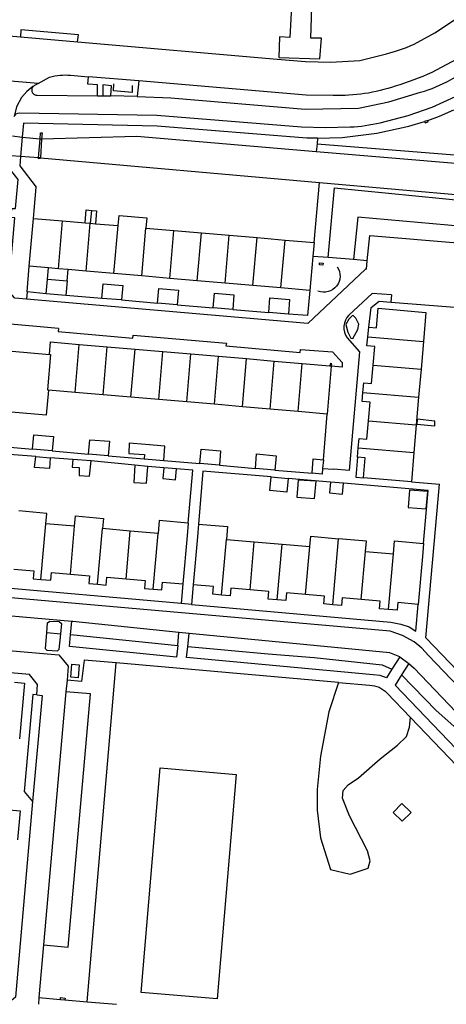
# Model space of a CAD drawing. Header units: metres. Extents: x 89795 to 94000, y 463250 to 466585.
# Tile 3 of 185: x 90574 to 90657, y 463250 to 463441. Entities that reach past the tile are written whole.
import ezdxf

# ---------------------------------------------------------------- set-up
doc = ezdxf.new("R2010")
doc.units = ezdxf.units.M
doc.layers.add('XXX_Background', color=3, linetype='Continuous')

msp = doc.modelspace()

# ---------------------------------------------------------------- linework, layer by layer
at = {"layer": 'XXX_Background'}
for points in [[(90597.08, 463425.69), (90603.59, 463425.41), (90629.6, 463423.22), (90639.95, 463423.45), (90645.77, 463424.65), (90651.94, 463426.49, 0.047652), (90657.71, 463428.89), (90662.23, 463431.5), (90685.47, 463447.22), (90690.23, 463450.23), (90694.96, 463452.98), (90709.21, 463460.28), (90716.71, 463465.34, 0.561781), (90716.64, 463466.22), (90716.26, 463466.44, 0.280169), (90708.14, 463466.16), (90658.82, 463432.86), (90654.1, 463430.31, -0.033317), (90647.04, 463427.68, -0.090497), (90635.02, 463425.88), (90629.82, 463425.94), (90597.38, 463428.72)], [(90573.29, 463421.79, -0.331949), (90574.34, 463422.53), (90600.87, 463422.1), (90628.9, 463419.78), (90633.46, 463419.67), (90638.32, 463419.79, 0.049804), (90644.1, 463420.61), (90649.51, 463421.99), (90654.15, 463423.59), (90658.7, 463425.66), (90662.62, 463427.71, 0.073785), (90665.95, 463429.78), (90689.63, 463445.75), (90700.54, 463452.02), (90710.35, 463456.88), (90718.17, 463462.13)], [(90527.7, 463451.63), (90527.54, 463449.74, 0.400449), (90534.89, 463440.65), (90535.9, 463440.57), (90536.03, 463440.56), (90574.49, 463437.21)], [(90624.19, 463432.91), (90629.69, 463432.44), (90634.55, 463432.35), (90640.15, 463432.62), (90644.59, 463433.77, 0.046171), (90650.68, 463435.81), (90654.7, 463438), (90674.54, 463451.26)], [(90577.9, 463428.17), (90580.15, 463429.4, -0.106759), (90584.2, 463429.78), (90587.67, 463429.5)], [(90576.92, 463427.63), (90576.78, 463427.41, 0.541669), (90577.71, 463425.91), (90589.4, 463425.78)], [(90635.8, 463392.72, -0.738437), (90632.08, 463388.03)], [(90646.29, 463387.31), (90642.55, 463387.59), (90638.06, 463383.38, 0.370508), (90637.75, 463378.97), (90640.09, 463376.28), (90638.14, 463353.28), (90635.08, 463353.53)], [(90755.16, 463343.78), (90689.42, 463281.26, -0.413698), (90688.12, 463281.29), (90653.5, 463317.5), (90652.2, 463318.92), (90650.7, 463320.14), (90648.46, 463321.39), (90646.02, 463322.19), (90568.16, 463329.06), (90561.87, 463323.78), (90511.68, 463328.16), (90510.76, 463327.31, -0.455915), (90507.97, 463327.34)], [(90636.07, 463312.28), (90642.08, 463311.75, -0.216989), (90645.39, 463310.25), (90649.96, 463305.49)]]:
    msp.add_lwpolyline(points, format="xyb", dxfattribs=at)
for points in [[(90632.43, 463432.97), (90632.73, 463436.94), (90630.7, 463437), (90630.89, 463443), (90626.97, 463443.13), (90626.61, 463437.13), (90624.65, 463437.22), (90624.5, 463433.22), (90632.43, 463432.97)], [(90585.56, 463436.23), (90585.7, 463437.6), (90574.6, 463438.58), (90574.49, 463437.21)], [(90574.49, 463437.21), (90585.56, 463436.23)], [(90585.56, 463436.23), (90624.19, 463432.91)], [(90577.9, 463428.17), (90564.9, 463429.3)], [(90589.4, 463425.78), (90589.43, 463427.91), (90587.56, 463428.09), (90587.67, 463429.5)], [(90597.38, 463428.72), (90587.67, 463429.5)], [(90576.92, 463427.63), (90575.72, 463426.66), (90574.72, 463425.49), (90573.74, 463423.65), (90573.29, 463421.79)], [(90577.9, 463428.17), (90576.92, 463427.63)], [(90592.01, 463425.78), (90592.13, 463427.75), (90590.47, 463427.94), (90590.45, 463425.8)], [(90596.12, 463427.78), (90596.13, 463426.47), (90592.51, 463426.75), (90592.6, 463428.13)], [(90597.38, 463428.72), (90597.08, 463425.69)], [(90589.4, 463425.78), (90590.45, 463425.8)], [(90590.45, 463425.8), (90592.01, 463425.78)], [(90597.08, 463425.69), (90592.01, 463425.78)], [(90653.32, 463421.04), (90655.62, 463421.9), (90658.37, 463423.1)], [(90632.01, 463417.59), (90629.94, 463417.63), (90600.98, 463419.97), (90575.06, 463420.5), (90574.84, 463417.84)], [(90632.01, 463417.59), (90636.73, 463417.75), (90643.47, 463418.57), (90649.63, 463419.95), (90652.7, 463420.85)], [(90653.32, 463421.04), (90652.7, 463420.85)], [(90652.7, 463420.85), (90652.83, 463420.56), (90653.43, 463420.75), (90653.32, 463421.04)], [(90572.94, 463418.04), (90574.84, 463417.84)], [(90574.84, 463417.84), (90574.52, 463414.07)], [(90574.84, 463417.84), (90578.3, 463417.48)], [(90578.02, 463413.82), (90578.3, 463417.48)], [(90578.3, 463417.48), (90578.39, 463418.63), (90578.69, 463418.66), (90578.58, 463417.45)], [(90578.3, 463417.48), (90578.58, 463417.45)], [(90578.58, 463417.45), (90578.35, 463413.79)], [(90631.75, 463415), (90597, 463417.94), (90578.58, 463417.45)], [(90632.01, 463417.59), (90631.9, 463416.51)], [(90631.9, 463416.51), (90631.75, 463415)], [(90631.9, 463416.51), (90658.51, 463414.41), (90661.23, 463413.97), (90663.42, 463413.35), (90665.9, 463412.17), (90667.76, 463411), (90669.62, 463409.08), (90670.24, 463407.46), (90670.41, 463406.18)], [(90575.69, 463386.43), (90573.4, 463386.63), (90571.54, 463388.81), (90571.82, 463391.81), (90572.52, 463391.78), (90573.39, 463402.19), (90572.7, 463402.25), (90572.83, 463404.03), (90573.54, 463404), (90574.04, 463409.63), (90572.4, 463411.72), (90572.61, 463414.2)], [(90574.52, 463414.07), (90572.61, 463414.2)], [(90574.52, 463414.07), (90574.37, 463412.28), (90577.52, 463408.12)], [(90578.02, 463413.82), (90574.52, 463414.07)], [(90578.35, 463413.79), (90578.31, 463413.66), (90578.01, 463413.63), (90578.02, 463413.82)], [(90578.35, 463413.79), (90578.02, 463413.82)], [(90578.35, 463413.79), (90632.35, 463409.07)], [(90668.23, 463394.3), (90669.01, 463406.6), (90668.78, 463407.62), (90668.02, 463408.99), (90667.19, 463409.92), (90663.65, 463411.82), (90660.26, 463412.59), (90631.75, 463415)], [(90577, 463402.1), (90577.12, 463403.59), (90577.52, 463408.12)], [(90631.33, 463397.42), (90632.35, 463409.07)], [(90632.35, 463409.07), (90661.66, 463406.48), (90662.37, 463406.13), (90663.73, 463404.94), (90664.25, 463404.14), (90664.43, 463403.22), (90663.59, 463394.59)], [(90634.06, 463394.51), (90635.3, 463408.02), (90661.38, 463405.44), (90662.35, 463404.92), (90663.12, 463404), (90663.21, 463402.55), (90663.04, 463400.29)], [(90587.02, 463401.24), (90587.24, 463403.73), (90588.23, 463403.64)], [(90588.23, 463403.64), (90588.02, 463401.15)], [(90588.23, 463403.64), (90589.23, 463403.56), (90589.01, 463401.07)], [(90593.4, 463400.69), (90593.58, 463402.68), (90598.96, 463402.22), (90598.79, 463400.22)], [(90663.04, 463400.29), (90639.8, 463402.34), (90638.96, 463394.12)], [(90576.2, 463392.83), (90577, 463402.1)], [(90577, 463402.1), (90582.63, 463401.61)], [(90581.83, 463392.34), (90582.63, 463401.61)], [(90582.63, 463401.61), (90587.02, 463401.24)], [(90587.02, 463401.24), (90588.02, 463401.15)], [(90587.22, 463391.88), (90588.02, 463401.15)], [(90588.02, 463401.15), (90589.01, 463401.07)], [(90589.01, 463401.07), (90593.4, 463400.69)], [(90592.6, 463391.41), (90593.4, 463400.69)], [(90597.99, 463390.95), (90598.79, 463400.22)], [(90598.79, 463400.22), (90604.18, 463399.76)], [(90603.38, 463390.48), (90604.18, 463399.76)], [(90604.18, 463399.76), (90609.54, 463399.3)], [(90608.72, 463390.02), (90609.54, 463399.3)], [(90609.54, 463399.3), (90614.92, 463398.83)], [(90614.1, 463389.56), (90614.92, 463398.83)], [(90614.92, 463398.83), (90620.31, 463398.37)], [(90619.49, 463389.09), (90620.31, 463398.37)], [(90620.31, 463398.37), (90625.7, 463397.91)], [(90641.58, 463393.91), (90642.09, 463398.75), (90659.83, 463397.31), (90659.18, 463390.84)], [(90624.88, 463388.63), (90625.7, 463397.91)], [(90625.7, 463397.91), (90631.33, 463397.42)], [(90631.33, 463397.42), (90631.08, 463394.75)], [(90631.08, 463394.75), (90630.51, 463388.14)], [(90634.06, 463394.51), (90631.08, 463394.75)], [(90575.81, 463387.88), (90576.2, 463392.83)], [(90581.83, 463392.34), (90579.91, 463392.51), (90576.2, 463392.83)], [(90633.07, 463393.43), (90633.05, 463393.06), (90632.37, 463393.13), (90632.39, 463393.5), (90633.07, 463393.43)], [(90638.96, 463394.12), (90634.06, 463394.51)], [(90641.58, 463393.91), (90638.96, 463394.12)], [(90641.45, 463392.28), (90641.58, 463393.91)], [(90641.45, 463392.28), (90641.3, 463392.29), (90630.11, 463381.78), (90575.69, 463386.43)], [(90579.72, 463390.31), (90579.91, 463392.51)], [(90587.22, 463391.88), (90583.71, 463392.18), (90581.83, 463392.34)], [(90583.52, 463389.99), (90583.71, 463392.18)], [(90592.6, 463391.41), (90587.22, 463391.88)], [(90597.99, 463390.95), (90592.6, 463391.41)], [(90603.38, 463390.48), (90597.99, 463390.95)], [(90579.49, 463387.52), (90579.72, 463390.31), (90583.52, 463389.99), (90583.28, 463387.2)], [(90590.26, 463386.62), (90590.49, 463389.41), (90594.28, 463389.09), (90594.04, 463386.3)], [(90608.72, 463390.02), (90603.38, 463390.48)], [(90614.1, 463389.56), (90608.72, 463390.02)], [(90619.49, 463389.09), (90614.1, 463389.56)], [(90624.88, 463388.63), (90619.49, 463389.09)], [(90575.81, 463387.88), (90575.69, 463386.43)], [(90579.49, 463387.52), (90575.81, 463387.88)], [(90583.28, 463387.2), (90579.49, 463387.52)], [(90590.26, 463386.62), (90583.28, 463387.2)], [(90601.03, 463385.71), (90601.26, 463388.5), (90605.06, 463388.18), (90604.82, 463385.39)], [(90611.79, 463384.81), (90612.02, 463387.6), (90615.82, 463387.28), (90615.59, 463384.49)], [(90630.51, 463388.14), (90624.88, 463388.63)], [(90630.51, 463388.14), (90630.07, 463383.28), (90626.36, 463383.58)], [(90646.29, 463387.31), (90646.21, 463385.91)], [(90594.04, 463386.3), (90590.26, 463386.62)], [(90594.04, 463386.3), (90601.03, 463385.71)], [(90604.82, 463385.39), (90601.03, 463385.71)], [(90604.82, 463385.39), (90611.79, 463384.81)], [(90622.56, 463383.9), (90622.79, 463386.69), (90626.59, 463386.37), (90626.36, 463383.58)], [(90641.89, 463381.02), (90642.37, 463384.84), (90643.9, 463386.06), (90646.21, 463385.91)], [(90646.21, 463385.91), (90661.87, 463384.63)], [(90581.86, 463380.78), (90571.16, 463381.75), (90568.67, 463384.69), (90566.59, 463384.88), (90563.64, 463382.41), (90553.44, 463383.25)], [(90615.59, 463384.49), (90611.79, 463384.81)], [(90615.59, 463384.49), (90622.56, 463383.9)], [(90626.36, 463383.58), (90622.56, 463383.9)], [(90639.79, 463380.61), (90639.99, 463381.63), (90639.43, 463382.76), (90638.8, 463383.34), (90638.02, 463382.6), (90637.5, 463381.55), (90637.83, 463380.1), (90638.46, 463378.9), (90638.8, 463378.84), (90639.79, 463380.61)], [(90641.89, 463381.02), (90643.38, 463380.89), (90643.71, 463384.69), (90652.97, 463383.91), (90652.49, 463378.28)], [(90581.86, 463380.78), (90581.8, 463380.2), (90596.27, 463378.94), (90596.31, 463379.52), (90614.36, 463377.97), (90614.24, 463377.41), (90628.62, 463376.16), (90628.71, 463376.75)], [(90641.72, 463379.18), (90641.89, 463381.02)], [(90580.14, 463375.78), (90580.34, 463378.19), (90585.89, 463377.72)], [(90585.11, 463368.43), (90585.89, 463377.72)], [(90585.89, 463377.72), (90591.28, 463377.25)], [(90642.76, 463373.68), (90643.07, 463377.27), (90641.56, 463377.4), (90641.72, 463379.18)], [(90641.72, 463379.18), (90652.49, 463378.28)], [(90652.49, 463378.28), (90652.03, 463372.9)], [(90568.17, 463364.99), (90569.19, 463376.75), (90580.14, 463375.78)], [(90580.14, 463375.78), (90580.29, 463375.77), (90579.72, 463368.9), (90579.9, 463368.88)], [(90590.5, 463367.97), (90591.28, 463377.25)], [(90591.28, 463377.25), (90596.67, 463376.79)], [(90595.89, 463367.5), (90596.67, 463376.79)], [(90596.67, 463376.79), (90602.06, 463376.33)], [(90601.28, 463367.04), (90602.06, 463376.33)], [(90602.06, 463376.33), (90607.46, 463375.87)], [(90606.67, 463366.57), (90607.46, 463375.87)], [(90607.46, 463375.87), (90612.85, 463375.41)], [(90628.71, 463376.75), (90634.92, 463376.25), (90636.77, 463374.22), (90636.76, 463373.33)], [(90612.07, 463366.11), (90612.85, 463375.41)], [(90612.85, 463375.41), (90618.24, 463374.95)], [(90617.46, 463365.64), (90618.24, 463374.95)], [(90618.24, 463374.95), (90623.63, 463374.48)], [(90622.85, 463365.18), (90623.63, 463374.48)], [(90623.63, 463374.48), (90629.02, 463374.02)], [(90628.24, 463364.72), (90629.02, 463374.02)], [(90629.02, 463374.02), (90634.35, 463373.57)], [(90634.65, 463373.51), (90634.73, 463373.97), (90634.49, 463374.03), (90634.35, 463373.57)], [(90640.78, 463368.41), (90640.94, 463370.26), (90642.46, 463370.13), (90642.76, 463373.68)], [(90642.76, 463373.68), (90652.03, 463372.9)], [(90634.65, 463373.51), (90633.87, 463364.23)], [(90634.35, 463373.57), (90634.65, 463373.51)], [(90636.76, 463373.33), (90634.65, 463373.51)], [(90652.03, 463372.9), (90651.56, 463367.52)], [(90579.9, 463368.88), (90579.48, 463364), (90568.17, 463364.99)], [(90585.11, 463368.43), (90579.9, 463368.88)], [(90590.5, 463367.97), (90585.11, 463368.43)], [(90595.89, 463367.5), (90590.5, 463367.97)], [(90641.84, 463362.91), (90642.15, 463366.51), (90640.63, 463366.64), (90640.78, 463368.41)], [(90640.78, 463368.41), (90651.56, 463367.52)], [(90601.28, 463367.04), (90595.89, 463367.5)], [(90606.67, 463366.57), (90601.28, 463367.04)], [(90612.07, 463366.11), (90606.67, 463366.57)], [(90617.46, 463365.64), (90612.07, 463366.11)], [(90651.56, 463367.52), (90651.1, 463362.15)], [(90622.85, 463365.18), (90617.46, 463365.64)], [(90628.24, 463364.72), (90622.85, 463365.18)], [(90633.87, 463364.23), (90628.24, 463364.72)], [(90633.12, 463355.38), (90633.87, 463364.23)], [(90639.86, 463357.67), (90640.02, 463359.5), (90641.53, 463359.37), (90641.84, 463362.91)], [(90641.84, 463362.91), (90651.1, 463362.15)], [(90651.1, 463362.15), (90650.64, 463356.77)], [(90651.28, 463363.21), (90651.2, 463362.27), (90654.68, 463361.94), (90654.7, 463362.87), (90651.28, 463363.21)], [(90576.86, 463357.42), (90577.1, 463360.2), (90580.88, 463359.88), (90580.64, 463357.09)], [(90587.67, 463356.49), (90587.91, 463359.27), (90591.7, 463358.95), (90591.46, 463356.16)], [(90602.23, 463355.23), (90602.47, 463358.02), (90598.69, 463358.33), (90595.56, 463358.58), (90595.49, 463356.57), (90598.52, 463356.39), (90598.44, 463355.56)], [(90569.53, 463358.05), (90576.86, 463357.42)], [(90577.47, 463356.01), (90569.76, 463356.6)], [(90580.64, 463357.09), (90576.86, 463357.42)], [(90580.64, 463357.09), (90587.67, 463356.49)], [(90591.46, 463356.16), (90587.67, 463356.49)], [(90609.2, 463354.63), (90609.44, 463357.42), (90613.23, 463357.1), (90612.99, 463354.31)], [(90619.96, 463353.71), (90620.2, 463356.5), (90624, 463356.17), (90623.76, 463353.38)], [(90639.71, 463355.88), (90639.86, 463357.67)], [(90639.86, 463357.67), (90650.64, 463356.77)], [(90650.64, 463356.77), (90650.16, 463351.14)], [(90580.28, 463355.75), (90580.12, 463353.66), (90577.23, 463353.9), (90577.47, 463356.01)], [(90577.47, 463356.01), (90580.28, 463355.75)], [(90584.65, 463355.43), (90580.28, 463355.75)], [(90584.65, 463355.43), (90584.5, 463353.94), (90585.89, 463353.86), (90585.83, 463352.33), (90587.88, 463352.22), (90588.19, 463355.16)], [(90588.19, 463355.16), (90584.65, 463355.43)], [(90596.64, 463354.31), (90588.19, 463355.16)], [(90591.46, 463356.16), (90598.44, 463355.56)], [(90598.44, 463355.56), (90602.23, 463355.23)], [(90602.23, 463355.23), (90609.2, 463354.63)], [(90612.99, 463354.31), (90609.2, 463354.63)], [(90630.93, 463352.77), (90631.17, 463355.55), (90633.12, 463355.38)], [(90633.12, 463355.38), (90632.98, 463353.67)], [(90639.71, 463355.88), (90639.39, 463352.03), (90640.89, 463351.91)], [(90640.89, 463351.91), (90641.22, 463355.75), (90639.71, 463355.88)], [(90596.64, 463354.31), (90596.46, 463351), (90598.88, 463350.88), (90599.14, 463354.09)], [(90599.14, 463354.09), (90596.64, 463354.31)], [(90602.22, 463353.83), (90599.14, 463354.09)], [(90602.22, 463353.83), (90602.04, 463351.74), (90604.53, 463351.53), (90604.71, 463353.62)], [(90604.71, 463353.62), (90602.22, 463353.83)], [(90607.85, 463353.35), (90604.71, 463353.62)], [(90606.97, 463343.12), (90607.85, 463353.35)], [(90609.82, 463353.18), (90608.94, 463342.95)], [(90623, 463352.05), (90609.82, 463353.18)], [(90612.99, 463354.31), (90619.96, 463353.71)], [(90623.76, 463353.38), (90619.96, 463353.71)], [(90623.76, 463353.38), (90630.93, 463352.77)], [(90632.98, 463353.67), (90632.89, 463352.6), (90630.93, 463352.77)], [(90632.98, 463353.67), (90635.08, 463353.53)], [(90626.32, 463351.76), (90626.07, 463349.1), (90622.79, 463349.41), (90623, 463352.05)], [(90623, 463352.05), (90626.32, 463351.76)], [(90634.51, 463351.06), (90626.32, 463351.76)], [(90631.75, 463351.23), (90628.25, 463351.46), (90627.98, 463348.15), (90631.38, 463347.91), (90631.75, 463351.23)], [(90634.51, 463351.06), (90634.32, 463348.97), (90636.81, 463348.75), (90637, 463350.84)], [(90637, 463350.84), (90634.51, 463351.06)], [(90652.52, 463339.18), (90653.43, 463349.43), (90637, 463350.84)], [(90650.16, 463351.14), (90640.89, 463351.91)], [(90650.16, 463351.14), (90655.61, 463350.69)], [(90653.31, 463349.25), (90649.81, 463349.52), (90649.53, 463346.15), (90653.03, 463345.88), (90653.31, 463349.25)], [(90695.73, 463291.17), (90696.03, 463290.86), (90688.56, 463283.81), (90652.98, 463320.91), (90655.61, 463350.69)], [(90579.41, 463343), (90579.58, 463344.99), (90574.21, 463345.48)], [(90584.98, 463342.52), (90585.15, 463344.51), (90590.54, 463344.04), (90590.36, 463342.05)], [(90606.97, 463343.12), (90601.35, 463343.61), (90601.13, 463341.12)], [(90606.97, 463343.12), (90606.76, 463340.63), (90605.95, 463331.35)], [(90578.47, 463332.24), (90579.41, 463343)], [(90584.98, 463342.52), (90579.41, 463343)], [(90584.17, 463333.24), (90584.98, 463342.52)], [(90589.42, 463331.28), (90590.36, 463342.05)], [(90595.74, 463341.58), (90590.36, 463342.05)], [(90594.94, 463332.31), (90595.74, 463341.58)], [(90601.13, 463341.12), (90595.74, 463341.58)], [(90608.94, 463342.95), (90608.73, 463340.46), (90607.91, 463331.19)], [(90608.94, 463342.95), (90614.58, 463342.45), (90614.36, 463339.97)], [(90600.19, 463330.35), (90601.13, 463341.12)], [(90613.41, 463329.2), (90614.36, 463339.97)], [(90614.36, 463339.97), (90619.75, 463339.51)], [(90618.93, 463330.23), (90619.75, 463339.51)], [(90619.75, 463339.51), (90625.13, 463339.04)], [(90630.52, 463338.58), (90630.69, 463340.57), (90636.07, 463340.1)], [(90634.95, 463327.33), (90636.07, 463340.1)], [(90641.29, 463337.64), (90641.46, 463339.63), (90636.07, 463340.1)], [(90646.67, 463337.18), (90646.88, 463339.67), (90652.52, 463339.18)], [(90624.17, 463328.27), (90625.13, 463339.04)], [(90625.13, 463339.04), (90630.52, 463338.58)], [(90629.69, 463329.29), (90630.52, 463338.58)], [(90640.46, 463328.36), (90641.29, 463337.64)], [(90641.29, 463337.64), (90646.67, 463337.18)], [(90652.52, 463339.18), (90652.3, 463336.69), (90651.48, 463327.4)], [(90645.71, 463326.39), (90646.67, 463337.18)], [(90605.61, 463327.56), (90567.42, 463330.94), (90567.77, 463334.67)], [(90573.22, 463334.2), (90577.09, 463333.86), (90576.96, 463332.37), (90578.47, 463332.24)], [(90578.47, 463332.24), (90580.36, 463332.07), (90580.49, 463333.56), (90584.17, 463333.24)], [(90584.17, 463333.24), (90587.86, 463332.92), (90587.73, 463331.43), (90589.42, 463331.28)], [(90589.42, 463331.28), (90591.11, 463331.14), (90591.24, 463332.63), (90594.94, 463332.31)], [(90594.94, 463332.31), (90598.64, 463331.99), (90598.51, 463330.49), (90600.19, 463330.35)], [(90600.19, 463330.35), (90601.89, 463330.2), (90602.02, 463331.69), (90605.95, 463331.35)], [(90605.95, 463331.35), (90605.61, 463327.56)], [(90607.91, 463331.19), (90607.57, 463327.39)], [(90613.41, 463329.2), (90611.71, 463329.35), (90611.84, 463330.84), (90607.91, 463331.19)], [(90618.93, 463330.23), (90615.24, 463330.55), (90615.11, 463329.05), (90613.41, 463329.2)], [(90624.17, 463328.27), (90622.46, 463328.41), (90622.59, 463329.91), (90618.93, 463330.23)], [(90629.69, 463329.29), (90626.01, 463329.61), (90625.88, 463328.12), (90624.17, 463328.27)], [(90634.95, 463327.33), (90633.22, 463327.48), (90633.35, 463328.97), (90629.69, 463329.29)], [(90640.46, 463328.36), (90636.75, 463328.68), (90636.62, 463327.18), (90634.95, 463327.33)], [(90645.71, 463326.39), (90643.98, 463326.54), (90644.1, 463328.04), (90640.46, 463328.36)], [(90607.57, 463327.39), (90605.61, 463327.56)], [(90607.57, 463327.39), (90646.16, 463323.97), (90648.12, 463323.58), (90649.74, 463323.06), (90651.02, 463322.21), (90651.48, 463327.4)], [(90651.48, 463327.4), (90647.51, 463327.74), (90647.38, 463326.25), (90645.71, 463326.39)], [(90584.45, 463324.08), (90569.81, 463325.38), (90563.51, 463320.66), (90513.3, 463325.09), (90511.44, 463323.28)], [(90579.61, 463321.94), (90579.75, 463323.84), (90580.17, 463324.16), (90582.01, 463324.09), (90582.45, 463323.72), (90582.25, 463321.71)], [(90584.2, 463321.58), (90584.45, 463324.08)], [(90605.18, 463321.93), (90584.63, 463324.06), (90584.45, 463324.08)], [(90582.25, 463321.71), (90581.95, 463318.66), (90581.6, 463318.34), (90579.68, 463318.47), (90579.37, 463318.78), (90579.61, 463321.94)], [(90579.61, 463321.94), (90582.25, 463321.71)], [(90604.94, 463319.44), (90604.72, 463317.21), (90583.97, 463319.25), (90584.2, 463321.58)], [(90584.2, 463321.58), (90604.94, 463319.44)], [(90604.94, 463319.44), (90605.18, 463321.93)], [(90607.17, 463321.75), (90605.18, 463321.93)], [(90606.89, 463319.26), (90607.17, 463321.75)], [(90647.9, 463317.25), (90645.99, 463318.03), (90607.17, 463321.75)], [(90577.65, 463309.91), (90577.82, 463311.91), (90576.24, 463313.84), (90516.17, 463319.02)], [(90562.42, 463319.31), (90581.9, 463317.64), (90583.75, 463315.47), (90583.51, 463312.72)], [(90646.38, 463314.84), (90645.35, 463313.2), (90644.14, 463313.66), (90642.73, 463313.79), (90606.65, 463317.09), (90606.89, 463319.26)], [(90606.89, 463319.26), (90622.46, 463317.8), (90631.37, 463317.14), (90644.48, 463315.7), (90646.38, 463314.84)], [(90593.05, 463316.08), (90586.81, 463316.63), (90586.3, 463312.47), (90583.51, 463312.72)], [(90647.9, 463317.25), (90646.38, 463314.84)], [(90647.9, 463317.25), (90649.63, 463315.98)], [(90584.43, 463315.81), (90585.85, 463315.71), (90585.67, 463313.21), (90584.25, 463313.31), (90584.43, 463315.81)], [(90587.38, 463250.5), (90593.05, 463316.08)], [(90636.07, 463312.28), (90593.05, 463316.08)], [(90649.63, 463315.98), (90648.25, 463313.77)], [(90649.63, 463315.98), (90650.71, 463315.06), (90684.28, 463279.85)], [(90583.51, 463312.72), (90583.29, 463310.47)], [(90648.25, 463313.77), (90647, 463311.78), (90680.75, 463276.53), (90682.56, 463278.23)], [(90648.25, 463313.77), (90654.94, 463306.84), (90658.36, 463303.82), (90679.37, 463281.98), (90682.56, 463278.23)], [(90573.32, 463312.34), (90575.3, 463312.17), (90574.33, 463301.4)], [(90636.07, 463312.28), (90634.16, 463306.6), (90632.54, 463298.02), (90631.89, 463291.54), (90631.89, 463287.6), (90632.58, 463282.2), (90634.48, 463276.08), (90638.28, 463275.19), (90641.76, 463276.37), (90642.15, 463277.77), (90641.69, 463279.68), (90638.19, 463286.45), (90636.81, 463289.92), (90636.96, 463291.4), (90637.89, 463292.5), (90639.9, 463293.83), (90644.09, 463297.51), (90647.5, 463300.16), (90649.2, 463301.85), (90649.82, 463303.62), (90649.96, 463305.49)], [(90577.65, 463309.91), (90576.92, 463309.94), (90575.24, 463291.16), (90576.84, 463289.27)], [(90577.65, 463309.91), (90578.72, 463309.78), (90576.84, 463289.27)], [(90583.29, 463310.47), (90578.99, 463261.48)], [(90578.99, 463261.48), (90583.7, 463261.06), (90588.05, 463310.06), (90583.29, 463310.47)], [(90679.11, 463270.67), (90681.35, 463272.78), (90649.96, 463305.49)], [(90597.83, 463252.29), (90601.55, 463295.74), (90616.27, 463294.49), (90612.55, 463251.04), (90597.83, 463252.29)], [(90565.13, 463288.26), (90574.41, 463287.45), (90573.92, 463281.82)], [(90576.84, 463289.27), (90573.54, 463251.38), (90571.9, 463250)], [(90648.34, 463285.41), (90646.63, 463287.09), (90648.28, 463288.84), (90650.09, 463287.09), (90648.34, 463285.41)], [(90578.99, 463261.48), (90578.08, 463251.31)], [(90578.08, 463251.31), (90577.96, 463250)], [(90578.08, 463251.31), (90582.22, 463250.96)], [(90582.22, 463250.96), (90582.24, 463251.31), (90583.16, 463251.22), (90583.1, 463250.88)], [(90582.22, 463250.96), (90583.1, 463250.88)], [(90583.1, 463250.88), (90587.38, 463250.5)], [(90587.38, 463250.5), (90593.09, 463250)]]:
    msp.add_lwpolyline(points, dxfattribs=at)

doc.saveas('drawing.dxf')
